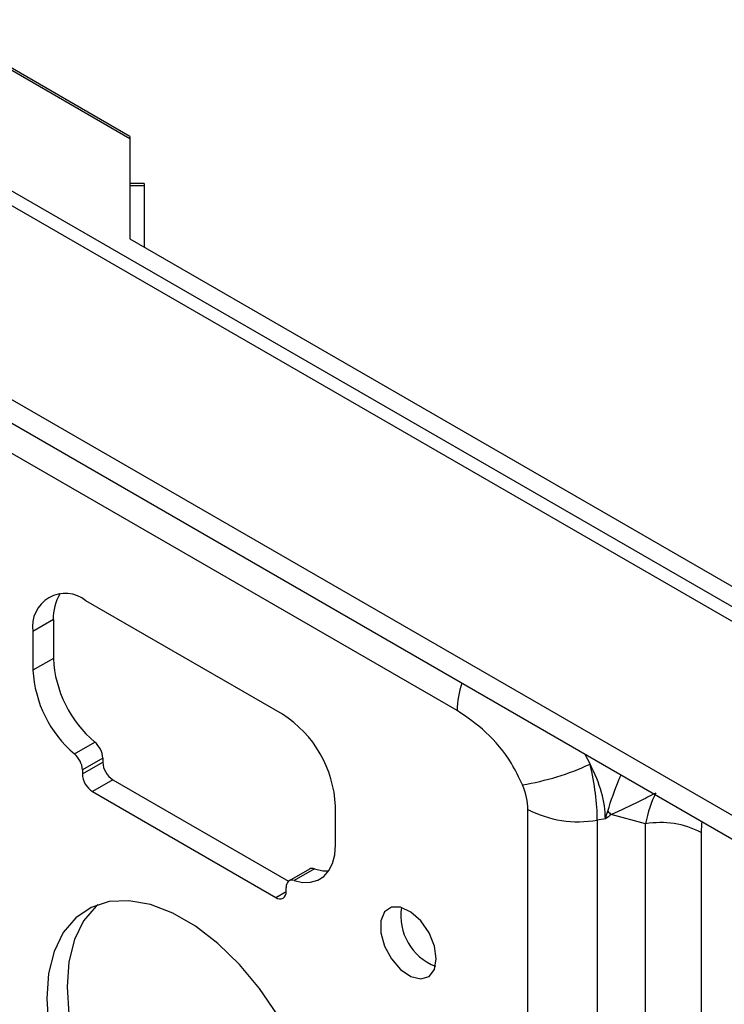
# Model space of a CAD drawing. Header units: millimetres. Extents: x 16386 to 23226, y -7201 to -2390.
# Tile 46 of 94: x 20755 to 20804, y -4483 to -4415. Entities that reach past the tile are written whole.
import ezdxf

# ---------------------------------------------------------------- set-up
doc = ezdxf.new("R2010")
doc.units = ezdxf.units.MM
doc.layers.get('0').update_dxf_attribs({"linetype": 'CONTINUOUS'})

msp = doc.modelspace()

# ---------------------------------------------------------------- linework, layer by layer
at = {"color": 7, "linetype": 'Continuous', "lineweight": 25}
for p, q in [((20762.352, -4423.111), (20731.836, -4405.494)), ((20762.352, -4422.942), (20732.086, -4405.47)), ((20958.756, -4545.867), (20730.483, -4414.088)), ((20960.256, -4545.718), (20731.983, -4413.939)), ((20947.089, -4552.602), (20718.816, -4420.823)), ((20718.816, -4422.456), (20947.089, -4554.235)), ((20762.352, -4423.111), (20762.352, -4430.05)), ((20763.352, -4426.208), (20762.352, -4426.208)), ((20763.352, -4426.377), (20762.352, -4426.377)), ((20763.352, -4426.377), (20763.352, -4430.628)), ((20762.352, -4430.05), (20836.66, -4472.948)), ((20772.954, -4463.061), (20759.307, -4455.182)), ((20757.044, -4456.489), (20755.63, -4457.306)), ((20757.044, -4456.489), (20757.044, -4459.184)), ((20755.63, -4457.306), (20755.63, -4460)), ((20757.044, -4459.184), (20755.63, -4460)), ((20758.506, -4465.805), (20759.921, -4464.989)), ((20760.474, -4466.105), (20759.059, -4466.921)), ((20759.059, -4467.206), (20760.474, -4466.39)), ((20760.474, -4466.105), (20760.474, -4466.39)), ((20759.059, -4466.921), (20759.059, -4467.206)), ((20761.181, -4467.614), (20759.767, -4468.431)), ((20761.181, -4467.614), (20773.372, -4474.652)), ((20759.767, -4468.431), (20772.494, -4475.778)), ((20776.631, -4472.124), (20776.631, -4469.429)), ((20789.979, -4542.744), (20789.979, -4469.664)), ((20798.154, -4470.668), (20795.765, -4470.028)), ((20795.366, -4470.324), (20794.808, -4470.411)), ((20794.808, -4470.411), (20794.808, -4543.491)), ((20798.154, -4533.951), (20798.154, -4470.668)), ((20802.018, -4471.265), (20802.018, -4534.549)), ((20774.823, -4473.811), (20773.409, -4474.627)), ((20775.169, -4473.791), (20773.755, -4474.608)), ((20773.202, -4475.37), (20773.202, -4475.085))]:
    msp.add_line(p, q, dxfattribs=at)
at = {"color": 8, "linetype": 'Continuous', "lineweight": 25}
for p, q in [((20785.08, -4462.804), (20746.973, -4440.805)), ((20793.942, -4465.825), (20794.302, -4466.525)), ((20772.494, -4475.778), (20773.202, -4475.37))]:
    msp.add_line(p, q, dxfattribs=at)
at = {"color": 7, "linetype": 'Continuous', "lineweight": 25, "flags": 128}
for points in [[(20762.352, -4422.942), (20762.352, -4422.953), (20762.352, -4422.986), (20762.352, -4423.039), (20762.352, -4423.111)], [(20763.352, -4426.208), (20763.352, -4426.208), (20763.352, -4426.219), (20763.352, -4426.252), (20763.352, -4426.305), (20763.352, -4426.377)], [(20773.755, -4474.608), (20774.347, -4474.735), (20774.899, -4474.728), (20775.396, -4474.586), (20775.823, -4474.313), (20776.169, -4473.918), (20776.423, -4473.411), (20776.579, -4472.808), (20776.631, -4472.124)], [(20775.169, -4473.791), (20775.761, -4473.919), (20776.163, -4473.927)], [(20773.755, -4474.608), (20773.641, -4474.583), (20773.535, -4474.585), (20773.439, -4474.612), (20773.357, -4474.664), (20773.29, -4474.74), (20773.242, -4474.838), (20773.212, -4474.954), (20773.202, -4475.085)], [(20772.596, -4483.935), (20771.352, -4482.099), (20769.965, -4480.432), (20768.474, -4478.98), (20766.919, -4477.782), (20765.342, -4476.872), (20763.787, -4476.274), (20762.296, -4476.004), (20760.909, -4476.07), (20759.665, -4476.47), (20758.597, -4477.193), (20757.735, -4478.22), (20757.102, -4479.521), (20756.715, -4481.063), (20756.585, -4482.802), (20756.715, -4484.692)], [(20760.125, -4476.277), (20760.012, -4476.377), (20759.149, -4477.403), (20758.516, -4478.705), (20758.129, -4480.247), (20757.999, -4481.986), (20758.129, -4483.875), (20758.516, -4485.864), (20759.149, -4487.896), (20760.012, -4489.918), (20761.079, -4491.874), (20762.324, -4493.711), (20763.71, -4495.378), (20765.201, -4496.83), (20766.756, -4498.027), (20768.333, -4498.937), (20769.888, -4499.535), (20771.379, -4499.805), (20772.766, -4499.739), (20773.55, -4499.532)], [(20783.631, -4480.044), (20783.5, -4479.157), (20783.124, -4478.238), (20782.554, -4477.411), (20781.866, -4476.789), (20781.155, -4476.454), (20780.515, -4476.453), (20780.034, -4476.785), (20779.775, -4477.405), (20779.775, -4478.23), (20780.034, -4479.149), (20780.515, -4480.037), (20781.155, -4480.774), (20781.866, -4481.261), (20782.554, -4481.432), (20783.124, -4481.264), (20783.5, -4480.779), (20783.631, -4480.044)]]:
    msp.add_lwpolyline(points, dxfattribs=at)
at = {"color": 7, "linetype": 'Continuous', "lineweight": 25}
for centre, radius, start, end in [((20757.872, -4456.942), 2.271, 50.7968, 189.21409), ((20760.198, -4456.346), 3.158, 148.29224, 182.60133), ((20765.18, -4458.767), 8.146, 182.93046, 229.78876), ((20763.766, -4459.584), 8.146, 182.93046, 229.78876), ((20768.648, -4469.793), 7.991, 2.60541, 57.39454), ((20758.909, -4466.185), 1.567, 2.93091, 49.78781), ((20757.495, -4467.001), 1.567, 2.93091, 49.78781), ((20762.009, -4466.32), 1.537, 182.60507, 237.39518), ((20786.695, -4450.029), 18.165, 279.25389, 294.75727), ((20760.595, -4467.136), 1.537, 182.60507, 237.39518), ((20793.506, -4462.847), 7.675, 242.6428, 279.77118), ((20807.721, -4458.15), 16.853, 223.66528, 224.81162), ((20799.197, -4476.719), 6.14, 62.64243, 99.77155), ((20775.018, -4474.179), 0.416, 68.68295, 117.86304), ((20772.771, -4475.44), 0.437, 230.79473, 9.21528), ((20784.933, -4477.047), 3.763, 171.17885, 248.81575)]:
    msp.add_arc(centre, radius, start, end, dxfattribs=at)
at = {"color": 8, "linetype": 'Continuous', "lineweight": 25}
msp.add_arc((20791.44, -4462.916), 6.361, 161.50885, 178.98614, dxfattribs=at)
at = {"color": 7, "linetype": 'Continuous', "lineweight": 25}
for centre, major_axis, ratio, start_param, end_param in [((20785.787, -4466.427), (8.776, -6.516), 0.589206, 0.412361, 0.888243), ((20790.248, -4465.737), (-2.949, 8.628), 0.403106, 4.00901, 4.484892), ((20786.713, -4467.778), (-2.61, 3.47), 0.565784, 3.786538, 4.262421), ((20804.089, -4477.141), (-2.946, 10.713), 0.507205, 0.511484, 0.790711)]:
    msp.add_ellipse(centre, major_axis=major_axis, ratio=ratio, start_param=start_param, end_param=end_param, dxfattribs=at)
at = {"color": 8, "linetype": 'Continuous', "lineweight": 25}
msp.add_ellipse((20806.917, -4475.508), major_axis=(-3.873, 6.708), ratio=0.447238, start_param=0.513943, end_param=0.65911, dxfattribs=at)
at = {"color": 7, "linetype": 'Continuous', "lineweight": 25}
for points, knots in [([(20789.616, -4467.958), (20789.376, -4467.455), (20788.723, -4466.091), (20787.099, -4464.182), (20785.752, -4463.262), (20785.08, -4462.804)], [0, 0, 0, 0, 0.226047, 0.614003, 1, 1, 1, 1]), ([(20798.861, -4468.53), (20798.481, -4468.728), (20797.492, -4469.245), (20796.423, -4469.729), (20795.765, -4470.028)], [0, 0, 0, 0, 0.3842808, 1, 1, 1, 1]), ([(20795.366, -4470.324), (20795.368, -4470.319), (20795.426, -4470.143), (20795.479, -4469.961), (20795.53, -4469.786)], [0, 0, 0, 0, 0.0310053, 1, 1, 1, 1]), ([(20795.765, -4470.028), (20795.638, -4470.124), (20795.506, -4470.224), (20795.371, -4470.321), (20795.366, -4470.324)], [0, 0, 0, 0, 0.962297, 1, 1, 1, 1])]:
    msp.add_open_spline(points, degree=3, knots=knots, dxfattribs=at)
at = {"color": 8, "linetype": 'Continuous', "lineweight": 25}
msp.add_open_spline([(20795.53, -4469.786), (20795.771, -4469.046), (20796.051, -4468.184), (20796.405, -4467.388), (20796.454, -4467.276)], degree=3, knots=[0, 0, 0, 0, 0.859481, 1, 1, 1, 1], dxfattribs=at)

doc.saveas('drawing.dxf')
